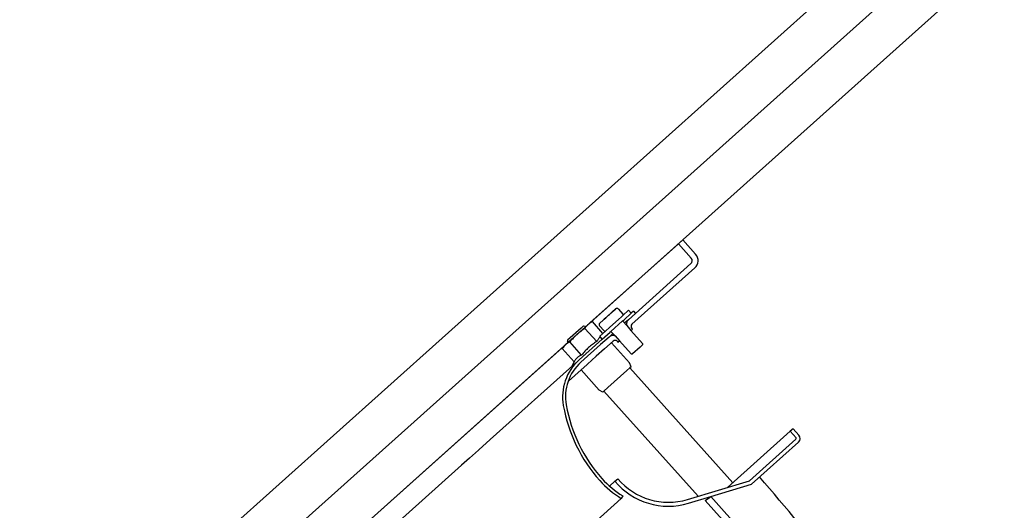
# Model space of a CAD drawing. Header units: millimetres. Extents: x -5775 to 84228, y -103402 to 6925.
# Tile 16 of 42: x 80106 to 80613, y -98471 to -98218. Entities that reach past the tile are written whole.
import ezdxf
from ezdxf.enums import TextEntityAlignment as Align

# ---------------------------------------------------------------- set-up
doc = ezdxf.new("R2010")
doc.units = ezdxf.units.MM
doc.header["$LTSCALE"] = 0.4
doc.layers.add('RLT 2', color=253, linetype='Continuous')
doc.styles.add('Arial', font='arial.ttf', dxfattribs={"width": 0.95, "height": 1.8})

# ---------------------------------------------------------------- blocks, each defined once
blk = doc.blocks.new('RLT2')
at = {"layer": 'RLT 2', "ltscale": 10}
for p, q in [((104523.39, -109422.98), (103819.17, -110053.14)), ((104538.39, -109439.75), (103834.18, -110069.91)), ((104553.4, -109456.52), (103849.18, -110086.68))]:
    blk.add_line(p, q, dxfattribs=at)
at = {"layer": 'RLT 2'}
for p, q in [((104387.59, -109604.89), (104385.35, -109606.89)), ((104394.26, -109612.34), (104387.59, -109604.89)), ((104339.73, -109647.71), (104385.35, -109606.89)), ((104392.02, -109614.34), (104385.35, -109606.89)), ((104393.87, -109619.4), (104361.45, -109648.41)), ((104391.87, -109617.16), (104363.18, -109642.84)), ((104351.24, -109642.11), (104350.99, -109642.34)), ((104350.99, -109642.34), (104351.24, -109642.11)), ((104351.31, -109642.05), (104351.24, -109642.11)), ((104351.24, -109642.11), (104351.31, -109642.05)), ((104351.31, -109642.05), (104353.04, -109640.5)), ((104353.03, -109640.51), (104351.31, -109642.05)), ((104353.03, -109640.51), (104353.03, -109640.51)), ((104354.45, -109640.58), (104356.78, -109643.19)), ((104359.72, -109641.23), (104356.74, -109643.9)), ((104361.06, -109642.72), (104359.72, -109641.23)), ((104362.18, -109641.72), (104361.06, -109642.72)), ((104362.18, -109641.72), (104363.18, -109642.84)), ((104339.73, -109647.71), (104341.02, -109647.06)), ((104346.44, -109653.12), (104341.02, -109647.06)), ((104346.56, -109646.3), (104344.84, -109647.83)), ((104344.84, -109647.83), (104346.56, -109646.3)), ((104346.57, -109646.29), (104346.56, -109646.3)), ((104346.56, -109646.3), (104346.57, -109646.29)), ((104346.64, -109646.23), (104346.57, -109646.29)), ((104346.57, -109646.29), (104346.64, -109646.23)), ((104347.06, -109645.85), (104346.64, -109646.23)), ((104346.64, -109646.23), (104346.89, -109646.01)), ((104346.89, -109646.01), (104347.06, -109645.85)), ((104347.06, -109645.85), (104347.1, -109645.82)), ((104347.09, -109645.83), (104347.06, -109645.85)), ((104347.1, -109645.82), (104347.09, -109645.83)), ((104347.93, -109645.07), (104347.1, -109645.82)), ((104347.1, -109645.82), (104347.13, -109645.79)), ((104347.13, -109645.79), (104347.88, -109645.12)), ((104347.88, -109645.12), (104347.93, -109645.07)), ((104348.11, -109644.92), (104347.93, -109645.07)), ((104347.93, -109645.07), (104348.11, -109644.92)), ((104348.51, -109644.56), (104348.11, -109644.92)), ((104348.11, -109644.92), (104348.51, -109644.56)), ((104349.37, -109643.79), (104348.51, -109644.56)), ((104348.51, -109644.56), (104349.37, -109643.79)), ((104349.37, -109643.79), (104349.77, -109643.43)), ((104349.72, -109643.47), (104349.37, -109643.79)), ((104349.77, -109643.43), (104349.72, -109643.47)), ((104349.94, -109643.27), (104349.77, -109643.43)), ((104349.77, -109643.43), (104349.79, -109643.41)), ((104349.79, -109643.41), (104349.94, -109643.27)), ((104350.78, -109642.53), (104349.94, -109643.27)), ((104349.94, -109643.27), (104350.75, -109642.55)), ((104350.04, -109649.9), (104354.51, -109645.9)), ((104350.62, -109652.06), (104356.59, -109646.72)), ((104350.75, -109642.55), (104350.78, -109642.53)), ((104350.81, -109642.5), (104350.78, -109642.53)), ((104350.78, -109642.53), (104350.81, -109642.5)), ((104350.99, -109642.34), (104350.81, -109642.5)), ((104350.81, -109642.5), (104350.99, -109642.34)), ((104354.51, -109645.9), (104356, -109644.56)), ((104356.74, -109643.9), (104356, -109644.56)), ((104356.59, -109646.72), (104356.96, -109646.39)), ((104356.59, -109646.72), (104358.72, -109649.11)), ((104356.74, -109643.9), (104356.74, -109643.9)), ((104356.96, -109646.39), (104357.33, -109646.05)), ((104361.06, -109642.72), (104357.33, -109646.05)), ((104359.6, -109646.04), (104357.96, -109647.51)), ((104363.18, -109642.84), (104359.6, -109646.04)), ((104363.18, -109642.84), (104359.6, -109646.04)), ((104335.26, -109650.38), (104328.26, -109656.64)), ((104338.83, -109648.52), (104333.02, -109653.72)), ((104336.46, -109649.3), (104335.26, -109650.38)), ((104336.46, -109649.3), (104337.16, -109649.34)), ((104343.24, -109657.35), (104337.14, -109650.53)), ((104337.49, -109649.72), (104337.16, -109649.34)), ((104339.73, -109647.71), (104338.83, -109648.52)), ((104344.76, -109649.25), (104347.09, -109651.86)), ((104344.82, -109654.57), (104347.8, -109651.9)), ((104344.84, -109647.83), (104344.85, -109647.83)), ((104344.84, -109647.84), (104344.84, -109647.83)), ((104347.8, -109651.9), (104347.81, -109651.89)), ((104347.81, -109651.89), (104350.04, -109649.9)), ((104350.25, -109652.39), (104350.62, -109652.06)), ((104350.62, -109652.06), (104352.76, -109654.44)), ((104357.96, -109647.51), (104357.59, -109647.84)), ((104358.72, -109649.11), (104360.92, -109651.57)), ((104360.92, -109651.57), (104361.67, -109650.9)), ((104360.92, -109651.57), (104366.92, -109658.27)), ((104361.33, -109650.53), (104361.67, -109650.9)), ((104327.22, -109658.91), (104333.02, -109653.72)), ((104328.26, -109656.64), (104328.22, -109657.34)), ((104328.55, -109657.72), (104328.22, -109657.34)), ((104346.15, -109656.06), (104334.15, -109666.8)), ((104346.15, -109656.06), (104344.82, -109654.57)), ((104349.61, -109654.97), (104345.29, -109658.84)), ((104349.61, -109654.97), (104345.29, -109658.84)), ((104346.15, -109656.06), (104350.19, -109652.44)), ((104351.76, -109657.08), (104347.29, -109661.08)), ((104351.25, -109653.51), (104349.61, -109654.97)), ((104350.19, -109652.44), (104350.25, -109652.39)), ((104351.63, -109653.17), (104351.25, -109653.51)), ((104352.76, -109654.44), (104354.96, -109656.9)), ((104353.88, -109657.19), (104354.21, -109657.57)), ((104354.21, -109657.57), (104354.96, -109656.9)), ((104354.96, -109656.9), (104360.96, -109663.61)), ((104076.26, -109883.48), (104326.32, -109659.72)), ((104326.32, -109659.72), (104325.53, -109660.92)), ((104331.63, -109667.74), (104325.53, -109660.92)), ((104326.32, -109659.72), (104327.22, -109658.91)), ((104335.5, -109664.28), (104329.4, -109657.46)), ((104345.29, -109658.84), (104335.15, -109667.92)), ((104347.29, -109661.08), (104343.03, -109664.89)), ((104360.19, -109668.33), (104350.85, -109657.89)), ((104365.58, -109660.15), (104361.67, -109663.65)), ((104365.58, -109660.15), (104366.88, -109658.98)), ((104366.92, -109658.27), (104366.88, -109658.98)), ((104343.03, -109664.89), (104338.55, -109668.9)), ((104360.96, -109663.61), (104361.67, -109663.65)), ((104332.46, -109668.31), (104288.4, -109707.74)), ((104335.2, -109671.9), (104328.68, -109677.73)), ((104331.63, -109667.74), (104330.62, -109669.63)), ((104338.18, -109669.23), (104335.2, -109671.9)), ((104344.54, -109682.33), (104335.2, -109671.9)), ((104338.55, -109668.9), (104338.18, -109669.23)), ((104358.84, -109672.21), (104348.94, -109681.07)), ((104360.42, -109670.8), (104358.84, -109672.21)), ((104360.98, -109670.3), (104360.19, -109668.33)), ((104413.42, -109730.06), (104360.4, -109670.82)), ((104360.98, -109670.3), (104360.42, -109670.8)), ((104346.41, -109683.33), (104344.54, -109682.33)), ((104348.94, -109681.07), (104346.97, -109682.84)), ((104346.97, -109682.84), (104346.41, -109683.33)), ((104395.51, -109737.04), (104346.99, -109682.82)), ((104444.51, -109702.24), (104443.02, -109703.57)), ((104444.51, -109702.24), (104447.51, -109705.59)), ((104288.4, -109707.74), (104284.3, -109711.4)), ((104410.77, -109732.43), (104443.02, -109703.57)), ((104445.98, -109707.63), (104422.09, -109729.01)), ((104443.02, -109703.57), (104446.02, -109706.92)), ((104282.27, -109713.22), (104277.59, -109717.41)), ((104282.62, -109712.9), (104282.27, -109713.22)), ((104284.3, -109711.4), (104282.62, -109712.9)), ((104447.31, -109709.12), (104423.09, -109730.79)), ((104277.59, -109717.41), (104273.5, -109721.07)), ((104273.5, -109721.07), (104145.36, -109835.73)), ((104352.64, -109729.29), (104354.17, -109728)), ((104349.89, -109731.76), (104352.64, -109729.29)), ((104390.06, -109738.69), (104422.09, -109729.01)), ((104402.07, -109737.15), (104423.09, -109730.79)), ((104202.18, -109875.74), (104355.95, -109738.14)), ((104356.73, -109736.86), (104355.95, -109738.14)), ((104356.73, -109736.86), (104355.95, -109738.14)), ((104390.64, -109740.61), (104402.07, -109737.15)), ((104491.62, -109837.22), (104402.07, -109737.15)), ((104489.04, -109839.52), (104399.23, -109739.16))]:
    blk.add_line(p, q, dxfattribs=at)
for centre, radius, start, end in [((104390.53, -109615.67), 2, 311.8233, 41.8233), ((104390.53, -109615.67), 5, 311.8233, 41.8233), ((104353.7, -109641.25), 1, 41.8233, 131.8233), ((104356.41, -109643.52), 0.5, 311.8233, 41.8233), ((104361.6, -109648.27), 3, 131.8233, 164.5506), ((104345.51, -109648.59), 1, 131.8233, 221.8233), ((104347.47, -109651.53), 0.5, 221.8233, 311.8233), ((104361.6, -109648.27), 3, 164.5506, 196.1277), ((104362.45, -109649.53), 1.5, 131.8233, 221.8233), ((104348.99, -109659.88), 6.23, 127.8639, 131.816), ((104351.61, -109657.21), 3, 99.096, 131.8233), ((104351.61, -109657.21), 3, 67.5187, 99.096), ((104352.76, -109658.19), 1.5, 41.8233, 131.8233), ((104351.15, -109685.8), 25.5, 131.8233, 190.0595), ((104351.15, -109685.8), 24, 131.8233, 190.0595), ((104331.41, -109670.06), 0.9, 151.8232, 179.9134), ((104403.34, -109676.54), 78.5, 190.0595, 221.8233), ((104403.34, -109676.54), 77, 190.0595, 221.8233), ((104445.65, -109707.26), 0.5, 311.8233, 41.8233), ((104445.65, -109707.26), 2.5, 311.8233, 41.8233), ((104381.73, -109695.88), 48, 221.8233, 238.6145), ((104380.22, -109706.15), 34, 220.0051, 286.8233), ((92920.01, -119509.82), 15103.6, 39.894814, 40.369133), ((104381.73, -109695.88), 49.5, 221.8233, 238.6145), ((104380.22, -109706.15), 36, 220.0051, 286.8233), ((103680.24, -108716.96), 1249.73, 305.12132, 305.28098)]:
    blk.add_arc(centre, radius, start, end, dxfattribs=at)
for points, knots in [([(104341.02, -109647.06), (104340.62, -109647.26), (104340.05, -109647.59), (104339.33, -109648.1), (104338.99, -109648.37), (104338.83, -109648.52)], [0, 0, 0, 0, 0.50339, 0.75222, 1, 1, 1, 1]), ([(104337.14, -109650.53), (104336.43, -109651.02), (104335.37, -109651.78), (104334.01, -109652.86), (104333.35, -109653.43), (104333.02, -109653.72)], [0, 0, 0, 0, 0.499977, 0.749989, 1, 1, 1, 1]), ([(104338.83, -109648.52), (104338.67, -109648.66), (104338.36, -109648.97), (104337.77, -109649.62), (104337.39, -109650.16), (104337.14, -109650.53)], [0, 0, 0, 0, 0.24778, 0.49661, 1, 1, 1, 1]), ([(104333.02, -109653.72), (104332.7, -109654.01), (104332.06, -109654.6), (104330.84, -109655.83), (104329.97, -109656.8), (104329.4, -109657.46)], [0, 0, 0, 0, 0.250011, 0.500023, 1, 1, 1, 1]), ([(104343.24, -109657.35), (104342.5, -109657.8), (104341.41, -109658.52), (104340.02, -109659.58), (104339.03, -109660.42), (104338.08, -109661.32), (104336.87, -109662.58), (104336.03, -109663.59), (104335.5, -109664.28)], [0, 0, 0, 0, 0.24998, 0.37499, 0.5, 0.62501, 0.75002, 1, 1, 1, 1]), ([(104344.84, -109655.24), (104344.68, -109655.38), (104344.37, -109655.69), (104343.95, -109656.2), (104343.58, -109656.76), (104343.35, -109657.15), (104343.24, -109657.35)], [0, 0, 0, 0, 0.245904, 0.493729, 0.744872, 1, 1, 1, 1]), ([(104327.22, -109658.91), (104327.05, -109659.06), (104326.74, -109659.36), (104326.16, -109660.02), (104325.77, -109660.55), (104325.53, -109660.92)], [0, 0, 0, 0, 0.24778, 0.49661, 1, 1, 1, 1]), ([(104329.4, -109657.46), (104329.01, -109657.66), (104328.43, -109657.98), (104327.71, -109658.49), (104327.38, -109658.77), (104327.22, -109658.91)], [0, 0, 0, 0, 0.50339, 0.75222, 1, 1, 1, 1]), ([(104335.5, -109664.28), (104335.29, -109664.36), (104334.88, -109664.54), (104334.29, -109664.85), (104333.73, -109665.21), (104333.22, -109665.62), (104332.75, -109666.09), (104332.33, -109666.6), (104331.96, -109667.15), (104331.73, -109667.54), (104331.63, -109667.74)], [0, 0, 0, 0, 0.127564, 0.253136, 0.377048, 0.5, 0.622952, 0.746864, 0.872436, 1, 1, 1, 1])]:
    blk.add_open_spline(points, degree=3, knots=knots, dxfattribs=at)
at = {"layer": 'RLT 2', "ltscale": 10, "style": 'Arial'}
blk.add_attdef('TYP', text='', height=40, rotation=131.8233, dxfattribs=at).set_placement((102394.94, -109301.31), align=Align.MIDDLE_CENTER)

msp = doc.modelspace()

# ---------------------------------------------------------------- block references
at = {"layer": 'RLT 2'}
msp.add_blockref('RLT2', (-23939.91, 11273.06), dxfattribs=at)

doc.saveas('drawing.dxf')
